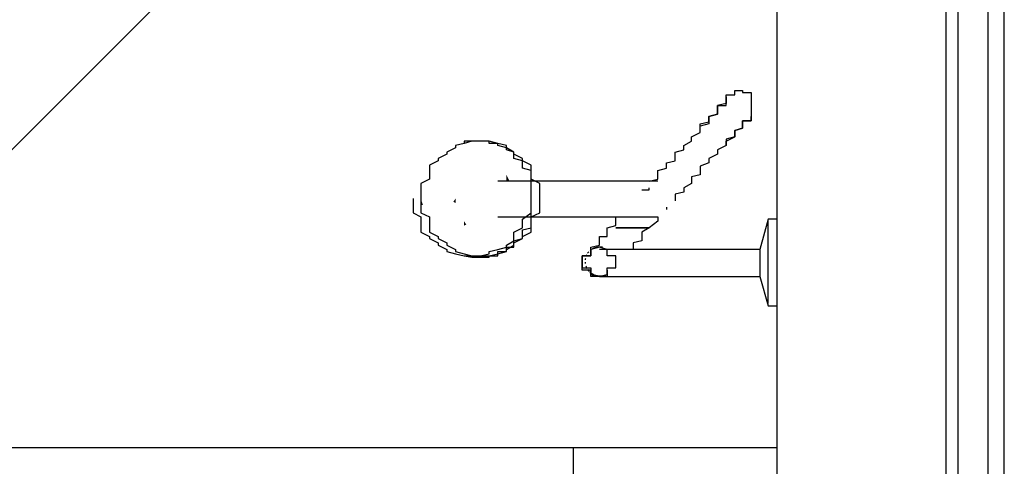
# Model space of a CAD drawing. Header units: millimetres. Extents: x 335 to 739279, y -1 to 84.
# Tile 99 of 244: x 388.505 to 389.415, y 19.703 to 20.115. Entities that reach past the tile are written whole.
import ezdxf

# ---------------------------------------------------------------- set-up
doc = ezdxf.new("R2010")
doc.units = ezdxf.units.MM
doc.header["$MEASUREMENT"] = 0
doc.layers.add('TQ-Seção tubo', color=1, linetype='Continuous', lineweight=30)

msp = doc.modelspace()

# ---------------------------------------------------------------- hatches: boundary and pattern name
at = {"linetype": 'Continuous'}
for points in [[(388.95782, 19.96591), (388.95482, 19.97191), (388.95482, 19.96991), (388.95482, 19.96591), (388.95482, 19.96591), (388.95482, 19.96591)], [(388.87782, 19.94391), (388.87582, 19.94991), (388.87582, 19.94591), (388.87582, 19.94391), (388.87582, 19.94391)], [(388.90582, 19.94691), (388.90782, 19.94991), (388.90782, 19.94991), (388.90782, 19.94591), (388.90782, 19.94591)], [(388.91782, 19.92591), (388.91582, 19.92891), (388.91582, 19.92891), (388.91582, 19.92491), (388.91582, 19.92491), (388.91582, 19.92491)]]:
    msp.add_hatch(color=256, dxfattribs=at).paths.add_polyline_path(points)

# ---------------------------------------------------------------- linework, layer by layer
at = {"color": 7}
for p, q in [((389.20482, 21.33291), (389.20482, 15.87791)), ((389.39982, 15.87791), (389.39982, 21.33291)), ((389.41482, 15.87691), (389.41482, 21.33191)), ((389.36082, 21.27191), (389.36082, 15.93691)), ((389.37182, 21.27391), (389.37182, 15.93691)), ((389.07982, 19.96591), (388.94682, 19.96591)), ((389.07982, 19.95791), (389.08682, 19.95791)), ((389.08682, 19.95791), (389.08682, 19.95991)), ((388.94682, 19.93291), (389.07982, 19.93291)), ((389.19682, 19.93091), (389.18882, 19.90291)), ((389.20482, 19.93091), (389.19682, 19.93091)), ((389.19682, 19.89191), (389.19682, 19.92891)), ((389.09482, 19.90291), (389.05582, 19.90291)), ((389.18882, 19.90291), (389.14182, 19.90291)), ((389.18882, 19.90291), (389.18882, 19.89191)), ((389.18882, 19.89191), (389.18882, 19.87791)), ((389.19682, 19.85291), (389.19682, 19.89191)), ((389.05582, 19.87791), (389.10282, 19.87791)), ((389.14182, 19.87791), (389.18882, 19.87791)), ((389.18882, 19.87791), (389.19682, 19.85091)), ((389.19682, 19.85091), (389.20482, 19.85091)), ((387.49382, 19.71991), (389.20482, 19.71991)), ((389.01682, 19.69191), (389.01682, 19.71991))]:
    msp.add_line(p, q, dxfattribs=at)
for points in [[(389.15782, 20.04391), (389.15782, 20.04591), (389.16582, 20.04591), (389.16582, 20.04591), (389.16582, 20.04591), (389.16582, 20.04591), (389.16582, 20.04591), (389.16582, 20.04791), (389.16582, 20.04791), (389.16582, 20.04791), (389.16582, 20.04791), (389.16582, 20.04791), (389.16582, 20.04791), (389.16582, 20.04791), (389.16582, 20.04791), (389.16582, 20.04791), (389.16582, 20.04791), (389.16582, 20.04791), (389.16582, 20.04991), (389.17282, 20.04991), (389.17282, 20.04991), (389.17282, 20.04991), (389.17282, 20.04991), (389.17282, 20.04991), (389.17282, 20.04991), (389.17282, 20.04791), (389.17282, 20.04791), (389.17282, 20.04791), (389.17282, 20.04791), (389.17282, 20.04791), (389.17282, 20.04791), (389.17282, 20.04791), (389.17282, 20.04791), (389.17282, 20.04791), (389.18082, 20.04791), (389.18082, 20.04791), (389.18082, 20.04591), (389.18082, 20.04591), (389.18082, 20.04591), (389.18082, 20.04591), (389.18082, 20.04591), (389.18082, 20.04391), (389.18082, 20.04391), (389.18082, 20.04391), (389.18082, 20.04391), (389.18082, 20.04391), (389.18082, 20.04191), (389.18082, 20.04191), (389.18082, 20.04191), (389.18082, 20.04191), (389.18082, 20.03991), (389.18082, 20.03991), (389.18082, 20.03991), (389.18082, 20.03991), (389.18082, 20.03791), (389.18082, 20.03791), (389.18082, 20.03791), (389.18082, 20.03791), (389.18082, 20.03591), (389.18082, 20.03591), (389.18082, 20.03591), (389.18082, 20.03591), (389.18082, 20.03391), (389.18082, 20.03391), (389.18082, 20.03391), (389.18082, 20.03191), (389.18082, 20.03191), (389.18082, 20.03191), (389.18082, 20.03191), (389.18082, 20.02991), (389.18082, 20.02991), (389.18082, 20.02991), (389.18082, 20.02991), (389.18082, 20.02791), (389.18082, 20.02791), (389.18082, 20.02791), (389.18082, 20.02791), (389.18082, 20.02791), (389.18082, 20.02591), (389.18082, 20.02591)], [(389.13382, 20.01691), (389.13382, 20.01891), (389.14182, 20.02091), (389.14182, 20.02391), (389.14182, 20.02591), (389.14982, 20.02791), (389.14982, 20.02991), (389.14982, 20.03191), (389.14982, 20.03391), (389.14982, 20.03591), (389.15782, 20.03591), (389.15782, 20.03791), (389.15782, 20.03991), (389.15782, 20.03991), (389.15782, 20.04191), (389.15782, 20.04191), (389.15782, 20.04391), (389.15782, 20.04391), (389.15782, 20.04391), (389.15782, 20.04391), (389.15782, 20.04391), (389.15782, 20.04391)], [(389.15782, 20.04391), (389.15782, 20.04391), (389.15782, 20.04391), (389.15782, 20.04391), (389.15782, 20.04391), (389.15782, 20.04191), (389.15782, 20.04191), (389.15782, 20.03991), (389.15782, 20.03991), (389.15782, 20.03791), (389.15782, 20.03791), (389.14982, 20.03591), (389.14982, 20.03391), (389.14982, 20.03191), (389.14982, 20.02991), (389.14982, 20.02791), (389.14182, 20.02591), (389.14182, 20.02391), (389.14182, 20.02191), (389.14182, 20.01891), (389.13382, 20.01691), (389.13382, 20.01691)], [(389.15782, 19.99891), (389.15782, 20.00091), (389.15782, 20.00291), (389.16582, 20.00691), (389.16582, 20.00891), (389.16582, 20.01091), (389.16582, 20.01291), (389.17282, 20.01491), (389.17282, 20.01691), (389.17282, 20.01891), (389.17282, 20.01891), (389.17282, 20.02091), (389.17282, 20.02191), (389.18082, 20.02191), (389.18082, 20.02391), (389.18082, 20.02391), (389.18082, 20.02591), (389.18082, 20.02591), (389.18082, 20.02591), (389.18082, 20.02591), (389.18082, 20.02591), (389.18082, 20.02591)], [(389.18082, 20.02591), (389.18082, 20.02591), (389.18082, 20.02591), (389.18082, 20.02591), (389.18082, 20.02591), (389.18082, 20.02391), (389.18082, 20.02391), (389.18082, 20.02191), (389.17282, 20.02191), (389.17282, 20.02091), (389.17282, 20.02091), (389.17282, 20.01891), (389.17282, 20.01691), (389.17282, 20.01491), (389.16582, 20.01291), (389.16582, 20.01091), (389.16582, 20.00891), (389.16582, 20.00691), (389.15782, 20.00491), (389.15782, 20.00091), (389.15782, 19.99891)], [(389.08682, 19.96591), (389.09482, 19.96791), (389.09482, 19.96991), (389.09482, 19.97191), (389.09482, 19.97591), (389.10282, 19.97791), (389.10282, 19.97991), (389.10282, 19.98291), (389.11082, 19.98491), (389.11082, 19.98891), (389.11082, 19.99291), (389.11882, 19.99491), (389.11882, 19.99891), (389.12582, 20.00291), (389.12582, 20.00691), (389.13382, 20.01091), (389.13382, 20.01491), (389.13382, 20.01691)], [(388.93082, 20.00291), (388.92282, 20.00291), (388.92282, 20.00291), (388.91582, 20.00091), (388.91582, 20.00091), (388.90782, 19.99891), (388.90782, 19.99691), (388.89982, 19.99291), (388.89982, 19.99091), (388.89182, 19.98691), (388.89182, 19.98491), (388.88382, 19.98091), (388.88382, 19.97791), (388.88382, 19.97391), (388.88382, 19.96791), (388.87582, 19.96391), (388.87582, 19.95991), (388.87582, 19.95391), (388.87582, 19.94991), (388.87582, 19.94591), (388.87582, 19.93991), (388.87582, 19.93691), (388.88382, 19.93291), (388.88382, 19.92691), (388.88382, 19.92291), (388.88382, 19.91891), (388.89182, 19.91491), (388.89182, 19.91291), (388.89982, 19.90891), (388.89982, 19.90691), (388.90782, 19.90291), (388.90782, 19.90091), (388.91582, 19.89891), (388.91582, 19.89891), (388.92282, 19.89691), (388.92282, 19.89691), (388.93082, 19.89691), (388.93882, 19.89691), (388.93882, 19.89691), (388.94682, 19.89891), (388.94682, 19.89891), (388.95482, 19.90091), (388.95482, 19.90291), (388.96182, 19.90691), (388.96182, 19.90891), (388.96982, 19.91291), (388.96982, 19.91491), (388.97782, 19.91891), (388.97782, 19.92291), (388.97782, 19.92691), (388.97782, 19.93291), (388.98582, 19.93691), (388.98582, 19.93991), (388.98582, 19.94591), (388.98582, 19.94991), (388.98582, 19.95391), (388.98582, 19.95991), (388.98582, 19.96391), (388.97782, 19.96791), (388.97782, 19.97391), (388.97782, 19.97791), (388.97782, 19.98091), (388.96982, 19.98491), (388.96982, 19.98691), (388.96182, 19.99091), (388.96182, 19.99291), (388.95482, 19.99691), (388.95482, 19.99891), (388.94682, 20.00091), (388.94682, 20.00091), (388.93882, 20.00291), (388.93882, 20.00291), (388.93082, 20.00291)], [(388.93082, 20.00291), (388.92282, 20.00291), (388.92282, 20.00291), (388.91582, 20.00091), (388.91582, 20.00091), (388.90782, 19.99891), (388.90782, 19.99691), (388.89982, 19.99291), (388.89982, 19.99091), (388.89182, 19.98691), (388.89182, 19.98491), (388.88382, 19.98091), (388.88382, 19.97791), (388.88382, 19.97391), (388.88382, 19.96791), (388.87582, 19.96391), (388.87582, 19.95991), (388.87582, 19.95391), (388.87582, 19.94991), (388.87582, 19.94591), (388.87582, 19.93991), (388.87582, 19.93691), (388.88382, 19.93291), (388.88382, 19.92691), (388.88382, 19.92291), (388.88382, 19.91891), (388.89182, 19.91491), (388.89182, 19.91291), (388.89982, 19.90891), (388.89982, 19.90691), (388.90782, 19.90291), (388.90782, 19.90091), (388.91582, 19.89891), (388.91582, 19.89891), (388.92282, 19.89691), (388.92282, 19.89691), (388.93082, 19.89691), (388.93882, 19.89691), (388.93882, 19.89691), (388.94682, 19.89891), (388.94682, 19.89891), (388.95482, 19.90091), (388.95482, 19.90291), (388.96182, 19.90691), (388.96182, 19.90891), (388.96982, 19.91291), (388.96982, 19.91491), (388.97782, 19.91891), (388.97782, 19.92291), (388.97782, 19.92691), (388.97782, 19.93291), (388.98582, 19.93691), (388.98582, 19.93991), (388.98582, 19.94591), (388.98582, 19.94991), (388.98582, 19.95391), (388.98582, 19.95991), (388.98582, 19.96391), (388.97782, 19.96791), (388.97782, 19.97391), (388.97782, 19.97791), (388.97782, 19.98091), (388.96982, 19.98491), (388.96982, 19.98691), (388.96182, 19.99091), (388.96182, 19.99291), (388.95482, 19.99691), (388.95482, 19.99891), (388.94682, 20.00091), (388.94682, 20.00091), (388.93882, 20.00291), (388.93882, 20.00291), (388.93082, 20.00291)], [(388.93082, 20.00291), (388.92282, 20.00291), (388.92282, 20.00291), (388.91582, 20.00091), (388.91582, 20.00091), (388.90782, 19.99891), (388.90782, 19.99691), (388.89982, 19.99291), (388.89982, 19.99091), (388.89182, 19.98691), (388.89182, 19.98491), (388.88382, 19.98091), (388.88382, 19.97791), (388.88382, 19.97391), (388.88382, 19.96791), (388.87582, 19.96391), (388.87582, 19.95991), (388.87582, 19.95391), (388.87582, 19.94991), (388.87582, 19.94591), (388.87582, 19.93991), (388.87582, 19.93691), (388.88382, 19.93291), (388.88382, 19.92691), (388.88382, 19.92291), (388.88382, 19.91891), (388.89182, 19.91491), (388.89182, 19.91291), (388.89982, 19.90891), (388.89982, 19.90691), (388.90782, 19.90291), (388.90782, 19.90091), (388.91582, 19.89891), (388.91582, 19.89891), (388.92282, 19.89691), (388.92282, 19.89691), (388.93082, 19.89691), (388.93882, 19.89691), (388.93882, 19.89691), (388.94682, 19.89891), (388.94682, 19.89891), (388.95482, 19.90091), (388.95482, 19.90291), (388.96182, 19.90691), (388.96182, 19.90891), (388.96982, 19.91291), (388.96982, 19.91491), (388.97782, 19.91891), (388.97782, 19.92291), (388.97782, 19.92691), (388.97782, 19.93291), (388.98582, 19.93691), (388.98582, 19.93991), (388.98582, 19.94591), (388.98582, 19.94991), (388.98582, 19.95391), (388.98582, 19.95991), (388.98582, 19.96391), (388.97782, 19.96791), (388.97782, 19.97391), (388.97782, 19.97791), (388.97782, 19.98091), (388.96982, 19.98491), (388.96982, 19.98691), (388.96182, 19.99091), (388.96182, 19.99291), (388.95482, 19.99691), (388.95482, 19.99891), (388.94682, 20.00091), (388.94682, 20.00091), (388.93882, 20.00291), (388.93882, 20.00291), (388.93082, 20.00291)], [(388.93082, 20.00291), (388.92282, 20.00291), (388.92282, 20.00291), (388.91582, 20.00091), (388.91582, 20.00091), (388.90782, 19.99891), (388.90782, 19.99691), (388.89982, 19.99291), (388.89982, 19.99091), (388.89182, 19.98691), (388.89182, 19.98491), (388.88382, 19.98091), (388.88382, 19.97791), (388.88382, 19.97391), (388.88382, 19.96791), (388.87582, 19.96391), (388.87582, 19.95991), (388.87582, 19.95391), (388.87582, 19.94991), (388.87582, 19.94591), (388.87582, 19.93991), (388.87582, 19.93691), (388.88382, 19.93291), (388.88382, 19.92691), (388.88382, 19.92291), (388.88382, 19.91891), (388.89182, 19.91491), (388.89182, 19.91291), (388.89982, 19.90891), (388.89982, 19.90691), (388.90782, 19.90291), (388.90782, 19.90091), (388.91582, 19.89891), (388.91582, 19.89891), (388.92282, 19.89691), (388.92282, 19.89691), (388.93082, 19.89691), (388.93882, 19.89691), (388.93882, 19.89691), (388.94682, 19.89891), (388.94682, 19.89891), (388.95482, 19.90091), (388.95482, 19.90291), (388.96182, 19.90691), (388.96182, 19.90891), (388.96982, 19.91291), (388.96982, 19.91491), (388.97782, 19.91891), (388.97782, 19.92291), (388.97782, 19.92691), (388.97782, 19.93291), (388.98582, 19.93691), (388.98582, 19.93991), (388.98582, 19.94591), (388.98582, 19.94991), (388.98582, 19.95391), (388.98582, 19.95991), (388.98582, 19.96391), (388.97782, 19.96791), (388.97782, 19.97391), (388.97782, 19.97791), (388.97782, 19.98091), (388.96982, 19.98491), (388.96982, 19.98691), (388.96182, 19.99091), (388.96182, 19.99291), (388.95482, 19.99691), (388.95482, 19.99891), (388.94682, 20.00091), (388.94682, 20.00091), (388.93882, 20.00291), (388.93882, 20.00291), (388.93082, 20.00291)], [(388.93082, 20.00291), (388.92282, 20.00291), (388.92282, 20.00291), (388.91582, 20.00091), (388.91582, 20.00091), (388.90782, 19.99891), (388.90782, 19.99691), (388.89982, 19.99291), (388.89982, 19.99091), (388.89182, 19.98691), (388.89182, 19.98491), (388.88382, 19.98091), (388.88382, 19.97791), (388.88382, 19.97391), (388.88382, 19.96791), (388.87582, 19.96391), (388.87582, 19.95991), (388.87582, 19.95391), (388.87582, 19.94991), (388.87582, 19.94591), (388.87582, 19.93991), (388.87582, 19.93691), (388.88382, 19.93291), (388.88382, 19.92691), (388.88382, 19.92291), (388.88382, 19.91891), (388.89182, 19.91491), (388.89182, 19.91291), (388.89982, 19.90891), (388.89982, 19.90691), (388.90782, 19.90291), (388.90782, 19.90091), (388.91582, 19.89891), (388.91582, 19.89891), (388.92282, 19.89691), (388.92282, 19.89691), (388.93082, 19.89691), (388.93882, 19.89691), (388.93882, 19.89691), (388.94682, 19.89891), (388.94682, 19.89891), (388.95482, 19.90091), (388.95482, 19.90291), (388.96182, 19.90691), (388.96182, 19.90891), (388.96982, 19.91291), (388.96982, 19.91491), (388.97782, 19.91891), (388.97782, 19.92291), (388.97782, 19.92691), (388.97782, 19.93291), (388.98582, 19.93691), (388.98582, 19.93991), (388.98582, 19.94591), (388.98582, 19.94991), (388.98582, 19.95391), (388.98582, 19.95991), (388.98582, 19.96391), (388.97782, 19.96791), (388.97782, 19.97391), (388.97782, 19.97791), (388.97782, 19.98091), (388.96982, 19.98491), (388.96982, 19.98691), (388.96182, 19.99091), (388.96182, 19.99291), (388.95482, 19.99691), (388.95482, 19.99891), (388.94682, 20.00091), (388.94682, 20.00091), (388.93882, 20.00291), (388.93882, 20.00291), (388.93082, 20.00291)], [(388.97782, 19.94991), (388.97782, 19.95191), (388.97782, 19.95391), (388.97782, 19.95591), (388.97782, 19.95791), (388.97782, 19.95991), (388.97782, 19.96191), (388.97782, 19.96391), (388.97782, 19.96591), (388.97782, 19.96791), (388.97782, 19.96991), (388.97782, 19.97191), (388.97782, 19.97391), (388.97782, 19.97591), (388.96982, 19.97791), (388.96982, 19.97991), (388.96982, 19.98091), (388.96982, 19.98291), (388.96982, 19.98491), (388.96982, 19.98491), (388.96182, 19.98691), (388.96182, 19.98891), (388.96182, 19.99091), (388.96182, 19.99091), (388.96182, 19.99291), (388.95482, 19.99491), (388.95482, 19.99491), (388.95482, 19.99691), (388.95482, 19.99691), (388.94682, 19.99891), (388.94682, 19.99891), (388.94682, 20.00091), (388.94682, 20.00091), (388.93882, 20.00091), (388.93882, 20.00091), (388.93882, 20.00291), (388.93882, 20.00291), (388.93082, 20.00291), (388.93082, 20.00291), (388.93082, 20.00291), (388.93082, 20.00291), (388.92282, 20.00291), (388.92282, 20.00291), (388.92282, 20.00291), (388.91582, 20.00291), (388.91582, 20.00091), (388.91582, 20.00091), (388.91582, 20.00091), (388.90782, 19.99891)], [(388.95482, 19.99691), (388.95482, 19.99891), (388.94682, 20.00091), (388.93882, 20.00291), (388.93882, 20.00291), (388.93082, 20.00291)], [(389.15782, 19.99891), (389.14982, 19.99491), (389.14982, 19.99091), (389.14182, 19.98691), (389.14182, 19.98291), (389.13382, 19.97991), (389.13382, 19.97591), (389.13382, 19.97191), (389.12582, 19.96991), (389.12582, 19.96591), (389.12582, 19.96391), (389.11882, 19.95991), (389.11882, 19.95791), (389.11882, 19.95591), (389.11082, 19.95391), (389.11082, 19.95191), (389.11082, 19.94991), (389.11082, 19.94791)], [(389.09482, 19.96591), (389.09482, 19.96591), (389.09482, 19.96591), (389.09482, 19.96591), (389.09482, 19.96591), (389.09482, 19.96591), (389.08682, 19.96591), (389.08682, 19.96591), (389.08682, 19.96591), (389.08682, 19.96591), (389.08682, 19.96591), (389.08682, 19.96591), (389.08682, 19.96591), (389.08682, 19.96591), (389.08682, 19.96591), (389.07982, 19.96591), (389.07982, 19.96591), (389.07982, 19.96591)], [(388.86882, 19.94991), (388.86882, 19.94591), (388.86882, 19.93991), (388.86882, 19.93691), (388.87582, 19.93291), (388.87582, 19.92691), (388.87582, 19.92291), (388.87582, 19.91891), (388.88382, 19.91491), (388.88382, 19.91291), (388.89182, 19.90891), (388.89182, 19.90691), (388.89982, 19.90291), (388.89982, 19.90091), (388.90782, 19.89891), (388.90782, 19.89891), (388.91582, 19.89691), (388.91582, 19.89691), (388.92282, 19.89691)], [(388.90782, 19.89891), (388.91582, 19.89691), (388.91582, 19.89691), (388.91582, 19.89691), (388.91582, 19.89691), (388.92282, 19.89591), (388.92282, 19.89591), (388.92282, 19.89591), (388.93082, 19.89591), (388.93082, 19.89591), (388.93082, 19.89591), (388.93082, 19.89591), (388.93882, 19.89591), (388.93882, 19.89691), (388.93882, 19.89691), (388.93882, 19.89691), (388.94682, 19.89691), (388.94682, 19.89891), (388.94682, 19.89891), (388.94682, 19.90091), (388.95482, 19.90091), (388.95482, 19.90091), (388.95482, 19.90291), (388.95482, 19.90491), (388.96182, 19.90491), (388.96182, 19.90691), (388.96182, 19.90891), (388.96182, 19.90891), (388.96182, 19.91091), (388.96982, 19.91291), (388.96982, 19.91491), (388.96982, 19.91491), (388.96982, 19.91691), (388.96982, 19.91891), (388.96982, 19.92091), (388.97782, 19.92291), (388.97782, 19.92491), (388.97782, 19.92691), (388.97782, 19.92891), (388.97782, 19.93091), (388.97782, 19.93291), (388.97782, 19.93491), (388.97782, 19.93691), (388.97782, 19.93891), (388.97782, 19.93991), (388.97782, 19.94191), (388.97782, 19.94591), (388.97782, 19.94791), (388.97782, 19.94991)], [(388.92282, 19.89691), (388.93082, 19.89691), (388.93082, 19.89691), (388.93882, 19.89891), (388.93882, 19.90091), (388.94682, 19.90291), (388.95482, 19.90491), (388.95482, 19.90691), (388.96182, 19.91091), (388.96182, 19.91491), (388.96182, 19.91891), (388.96982, 19.92291), (388.96982, 19.92691), (388.96982, 19.93091), (388.97782, 19.93691), (388.97782, 19.93991), (388.97782, 19.94391), (388.97782, 19.94991)], [(389.10282, 19.94191), (389.10282, 19.93991), (389.10282, 19.93991), (389.10282, 19.93991)], [(389.03282, 19.89891), (389.03282, 19.89891), (389.03282, 19.89891), (389.03282, 19.89891), (389.03282, 19.89891), (389.03282, 19.89891), (389.03282, 19.90091), (389.03282, 19.90091), (389.03282, 19.90091), (389.03282, 19.90091), (389.03282, 19.90291), (389.03282, 19.90291), (389.03282, 19.90291), (389.03282, 19.90291), (389.03282, 19.90491), (389.03282, 19.90491), (389.04082, 19.90691), (389.04082, 19.90691), (389.04082, 19.90691), (389.04082, 19.90891), (389.04082, 19.90891), (389.04082, 19.91091), (389.04082, 19.91091), (389.04082, 19.91291), (389.04082, 19.91491), (389.04782, 19.91491), (389.04782, 19.91691), (389.04782, 19.91691), (389.04782, 19.91891), (389.04782, 19.92091), (389.04782, 19.92091), (389.04782, 19.92291), (389.05582, 19.92491), (389.05582, 19.92491), (389.05582, 19.92691), (389.05582, 19.92891), (389.05582, 19.92891), (389.05582, 19.93091), (389.05582, 19.93291), (389.05582, 19.93291)], [(389.09482, 19.93291), (389.09482, 19.92891), (389.08682, 19.92291), (389.07982, 19.91891), (389.07982, 19.91491)], [(389.07982, 19.93291), (389.07982, 19.93291), (389.07982, 19.93291), (389.08682, 19.93291), (389.08682, 19.93291), (389.08682, 19.93291), (389.08682, 19.93291), (389.08682, 19.93291), (389.08682, 19.93291), (389.08682, 19.93291), (389.08682, 19.93291), (389.09482, 19.93291), (389.09482, 19.93291), (389.09482, 19.93291), (389.09482, 19.93291), (389.09482, 19.93291), (389.09482, 19.93291), (389.09482, 19.93291)], [(389.08682, 19.92291), (389.07982, 19.92291), (389.07182, 19.92291), (389.07182, 19.92291), (389.07182, 19.92291), (389.07182, 19.92291), (389.07182, 19.92291), (389.07182, 19.92291), (389.07182, 19.92291), (389.07182, 19.92291), (389.07182, 19.92291), (389.07182, 19.92291), (389.07182, 19.92291), (389.07182, 19.92291), (389.07182, 19.92291), (389.07182, 19.92291), (389.07182, 19.92291), (389.07182, 19.92291), (389.07182, 19.92291), (389.07182, 19.92291), (389.07182, 19.92291), (389.07182, 19.92291), (389.07182, 19.92291), (389.07182, 19.92291), (389.07182, 19.92291), (389.07182, 19.92291), (389.07182, 19.92291), (389.07182, 19.92291), (389.07182, 19.92291), (389.07182, 19.92291), (389.07182, 19.92291), (389.07182, 19.92291), (389.07182, 19.92291), (389.07182, 19.92291), (389.07182, 19.92291), (389.06382, 19.92291), (389.05582, 19.92291), (389.06382, 19.92291), (389.07182, 19.92291), (389.07182, 19.92291), (389.07182, 19.92291), (389.07182, 19.92291), (389.07182, 19.92291), (389.07182, 19.92291), (389.07182, 19.92291), (389.07182, 19.92291), (389.07182, 19.92291), (389.07182, 19.92291), (389.07182, 19.92291), (389.07182, 19.92291), (389.07182, 19.92291), (389.07182, 19.92291), (389.07182, 19.92291), (389.07182, 19.92291), (389.07182, 19.92291), (389.07182, 19.92291), (389.07182, 19.92291), (389.07182, 19.92291), (389.07182, 19.92291), (389.07182, 19.92291), (389.07182, 19.92291), (389.07182, 19.92291), (389.07182, 19.92291), (389.07182, 19.92291), (389.07182, 19.92291), (389.07182, 19.92291), (389.07182, 19.92291), (389.07182, 19.92291), (389.07182, 19.92291), (389.07182, 19.92291), (389.07182, 19.92291), (389.07982, 19.92291), (389.08682, 19.92291)], [(389.08682, 19.92291), (389.07982, 19.92291), (389.07182, 19.92291), (389.07182, 19.92291), (389.07182, 19.92291), (389.07182, 19.92291), (389.07182, 19.92291), (389.07182, 19.92291), (389.07182, 19.92291), (389.07182, 19.92291), (389.07182, 19.92291), (389.07182, 19.92291), (389.07182, 19.92291), (389.07182, 19.92291), (389.07182, 19.92291), (389.07182, 19.92291), (389.07182, 19.92291), (389.07182, 19.92291), (389.07182, 19.92291), (389.07182, 19.92291), (389.07182, 19.92291), (389.07182, 19.92291), (389.07182, 19.92291), (389.07182, 19.92291), (389.07182, 19.92291), (389.07182, 19.92291), (389.07182, 19.92291), (389.07182, 19.92291), (389.07182, 19.92291), (389.07182, 19.92291), (389.07182, 19.92291), (389.07182, 19.92291), (389.07182, 19.92291), (389.07182, 19.92291), (389.07182, 19.92291), (389.06382, 19.92291), (389.05582, 19.92291), (389.06382, 19.92291), (389.07182, 19.92291), (389.07182, 19.92291), (389.07182, 19.92291), (389.07182, 19.92291), (389.07182, 19.92291), (389.07182, 19.92291), (389.07182, 19.92291), (389.07182, 19.92291), (389.07182, 19.92291), (389.07182, 19.92291), (389.07182, 19.92291), (389.07182, 19.92291), (389.07182, 19.92291), (389.07182, 19.92291), (389.07182, 19.92291), (389.07182, 19.92291), (389.07182, 19.92291), (389.07182, 19.92291), (389.07182, 19.92291), (389.07182, 19.92291), (389.07182, 19.92291), (389.07182, 19.92291), (389.07182, 19.92291), (389.07182, 19.92291), (389.07182, 19.92291), (389.07182, 19.92291), (389.07182, 19.92291), (389.07182, 19.92291), (389.07182, 19.92291), (389.07182, 19.92291), (389.07182, 19.92291), (389.07182, 19.92291), (389.07182, 19.92291), (389.07982, 19.92291), (389.08682, 19.92291)], [(389.08682, 19.92291), (389.07982, 19.92291), (389.07182, 19.92291), (389.07182, 19.92291), (389.07182, 19.92291), (389.07182, 19.92291), (389.07182, 19.92291), (389.07182, 19.92291), (389.07182, 19.92291), (389.07182, 19.92291), (389.07182, 19.92291), (389.07182, 19.92291), (389.07182, 19.92291), (389.07182, 19.92291), (389.07182, 19.92291), (389.07182, 19.92291), (389.07182, 19.92291), (389.07182, 19.92291), (389.07182, 19.92291), (389.07182, 19.92291), (389.07182, 19.92291), (389.07182, 19.92291), (389.07182, 19.92291), (389.07182, 19.92291), (389.07182, 19.92291), (389.07182, 19.92291), (389.07182, 19.92291), (389.07182, 19.92291), (389.07182, 19.92291), (389.07182, 19.92291), (389.07182, 19.92291), (389.07182, 19.92291), (389.07182, 19.92291), (389.07182, 19.92291), (389.07182, 19.92291), (389.06382, 19.92291), (389.05582, 19.92291), (389.06382, 19.92291), (389.07182, 19.92291), (389.07182, 19.92291), (389.07182, 19.92291), (389.07182, 19.92291), (389.07182, 19.92291), (389.07182, 19.92291), (389.07182, 19.92291), (389.07182, 19.92291), (389.07182, 19.92291), (389.07182, 19.92291), (389.07182, 19.92291), (389.07182, 19.92291), (389.07182, 19.92291), (389.07182, 19.92291), (389.07182, 19.92291), (389.07182, 19.92291), (389.07182, 19.92291), (389.07182, 19.92291), (389.07182, 19.92291), (389.07182, 19.92291), (389.07182, 19.92291), (389.07182, 19.92291), (389.07182, 19.92291), (389.07182, 19.92291), (389.07182, 19.92291), (389.07182, 19.92291), (389.07182, 19.92291), (389.07182, 19.92291), (389.07182, 19.92291), (389.07182, 19.92291), (389.07182, 19.92291), (389.07182, 19.92291), (389.07182, 19.92291), (389.07982, 19.92291), (389.08682, 19.92291)], [(389.08682, 19.92291), (389.07982, 19.92291), (389.07182, 19.92291), (389.07182, 19.92291), (389.07182, 19.92291), (389.07182, 19.92291), (389.07182, 19.92291), (389.07182, 19.92291), (389.07182, 19.92291), (389.07182, 19.92291), (389.07182, 19.92291), (389.07182, 19.92291), (389.07182, 19.92291), (389.07182, 19.92291), (389.07182, 19.92291), (389.07182, 19.92291), (389.07182, 19.92291), (389.07182, 19.92291), (389.07182, 19.92291), (389.07182, 19.92291), (389.07182, 19.92291), (389.07182, 19.92291), (389.07182, 19.92291), (389.07182, 19.92291), (389.07182, 19.92291), (389.07182, 19.92291), (389.07182, 19.92291), (389.07182, 19.92291), (389.07182, 19.92291), (389.07182, 19.92291), (389.07182, 19.92291), (389.07182, 19.92291), (389.07182, 19.92291), (389.07182, 19.92291), (389.07182, 19.92291), (389.06382, 19.92291), (389.05582, 19.92291), (389.06382, 19.92291), (389.07182, 19.92291), (389.07182, 19.92291), (389.07182, 19.92291), (389.07182, 19.92291), (389.07182, 19.92291), (389.07182, 19.92291), (389.07182, 19.92291), (389.07182, 19.92291), (389.07182, 19.92291), (389.07182, 19.92291), (389.07182, 19.92291), (389.07182, 19.92291), (389.07182, 19.92291), (389.07182, 19.92291), (389.07182, 19.92291), (389.07182, 19.92291), (389.07182, 19.92291), (389.07182, 19.92291), (389.07182, 19.92291), (389.07182, 19.92291), (389.07182, 19.92291), (389.07182, 19.92291), (389.07182, 19.92291), (389.07182, 19.92291), (389.07182, 19.92291), (389.07182, 19.92291), (389.07182, 19.92291), (389.07182, 19.92291), (389.07182, 19.92291), (389.07182, 19.92291), (389.07182, 19.92291), (389.07182, 19.92291), (389.07182, 19.92291), (389.07982, 19.92291), (389.08682, 19.92291)], [(389.08682, 19.92291), (389.07982, 19.92291), (389.07182, 19.92291), (389.07182, 19.92291), (389.07182, 19.92291), (389.07182, 19.92291), (389.07182, 19.92291), (389.07182, 19.92291), (389.07182, 19.92291), (389.07182, 19.92291), (389.07182, 19.92291), (389.07182, 19.92291), (389.07182, 19.92291), (389.07182, 19.92291), (389.07182, 19.92291), (389.07182, 19.92291), (389.07182, 19.92291), (389.07182, 19.92291), (389.07182, 19.92291), (389.07182, 19.92291), (389.07182, 19.92291), (389.07182, 19.92291), (389.07182, 19.92291), (389.07182, 19.92291), (389.07182, 19.92291), (389.07182, 19.92291), (389.07182, 19.92291), (389.07182, 19.92291), (389.07182, 19.92291), (389.07182, 19.92291), (389.07182, 19.92291), (389.07182, 19.92291), (389.07182, 19.92291), (389.07182, 19.92291), (389.07182, 19.92291), (389.06382, 19.92291), (389.05582, 19.92291), (389.06382, 19.92291), (389.07182, 19.92291), (389.07182, 19.92291), (389.07182, 19.92291), (389.07182, 19.92291), (389.07182, 19.92291), (389.07182, 19.92291), (389.07182, 19.92291), (389.07182, 19.92291), (389.07182, 19.92291), (389.07182, 19.92291), (389.07182, 19.92291), (389.07182, 19.92291), (389.07182, 19.92291), (389.07182, 19.92291), (389.07182, 19.92291), (389.07182, 19.92291), (389.07182, 19.92291), (389.07182, 19.92291), (389.07182, 19.92291), (389.07182, 19.92291), (389.07182, 19.92291), (389.07182, 19.92291), (389.07182, 19.92291), (389.07182, 19.92291), (389.07182, 19.92291), (389.07182, 19.92291), (389.07182, 19.92291), (389.07182, 19.92291), (389.07182, 19.92291), (389.07182, 19.92291), (389.07182, 19.92291), (389.07182, 19.92291), (389.07182, 19.92291), (389.07982, 19.92291), (389.08682, 19.92291)], [(389.08682, 19.92291), (389.07982, 19.92291), (389.07182, 19.92291), (389.07182, 19.92291), (389.07182, 19.92291), (389.07182, 19.92291), (389.07182, 19.92291), (389.07182, 19.92291), (389.07182, 19.92291), (389.07182, 19.92291), (389.07182, 19.92291), (389.07182, 19.92291), (389.07182, 19.92291), (389.07182, 19.92291), (389.07182, 19.92291), (389.07182, 19.92291), (389.07182, 19.92291), (389.07182, 19.92291), (389.07182, 19.92291), (389.07182, 19.92291), (389.07182, 19.92291), (389.07182, 19.92291), (389.07182, 19.92291), (389.07182, 19.92291), (389.07182, 19.92291), (389.07182, 19.92291), (389.07182, 19.92291), (389.07182, 19.92291), (389.07182, 19.92291), (389.07182, 19.92291), (389.07182, 19.92291), (389.07182, 19.92291), (389.07182, 19.92291), (389.07182, 19.92291), (389.07182, 19.92291), (389.06382, 19.92291), (389.05582, 19.92291), (389.06382, 19.92291), (389.07182, 19.92291), (389.07182, 19.92291), (389.07182, 19.92291), (389.07182, 19.92291), (389.07182, 19.92291), (389.07182, 19.92291), (389.07182, 19.92291), (389.07182, 19.92291), (389.07182, 19.92291), (389.07182, 19.92291), (389.07182, 19.92291), (389.07182, 19.92291), (389.07182, 19.92291), (389.07182, 19.92291), (389.07182, 19.92291), (389.07182, 19.92291), (389.07182, 19.92291), (389.07182, 19.92291), (389.07182, 19.92291), (389.07182, 19.92291), (389.07182, 19.92291), (389.07182, 19.92291), (389.07182, 19.92291), (389.07182, 19.92291), (389.07182, 19.92291), (389.07182, 19.92291), (389.07182, 19.92291), (389.07182, 19.92291), (389.07182, 19.92291), (389.07182, 19.92291), (389.07182, 19.92291), (389.07182, 19.92291), (389.07182, 19.92291), (389.07982, 19.92291), (389.08682, 19.92291)], [(389.08682, 19.92291), (389.07982, 19.92291), (389.07182, 19.92291), (389.07182, 19.92291), (389.07182, 19.92291), (389.07182, 19.92291), (389.07182, 19.92291), (389.07182, 19.92291), (389.07182, 19.92291), (389.07182, 19.92291), (389.07182, 19.92291), (389.07182, 19.92291), (389.07182, 19.92291), (389.07182, 19.92291), (389.07182, 19.92291), (389.07182, 19.92291), (389.07182, 19.92291), (389.07182, 19.92291), (389.07182, 19.92291), (389.07182, 19.92291), (389.07182, 19.92291), (389.07182, 19.92291), (389.07182, 19.92291), (389.07182, 19.92291), (389.07182, 19.92291), (389.07182, 19.92291), (389.07182, 19.92291), (389.07182, 19.92291), (389.07182, 19.92291), (389.07182, 19.92291), (389.07182, 19.92291), (389.07182, 19.92291), (389.07182, 19.92291), (389.07182, 19.92291), (389.07182, 19.92291), (389.06382, 19.92291), (389.05582, 19.92291), (389.06382, 19.92291), (389.07182, 19.92291), (389.07182, 19.92291), (389.07182, 19.92291), (389.07182, 19.92291), (389.07182, 19.92291), (389.07182, 19.92291), (389.07182, 19.92291), (389.07182, 19.92291), (389.07182, 19.92291), (389.07182, 19.92291), (389.07182, 19.92291), (389.07182, 19.92291), (389.07182, 19.92291), (389.07182, 19.92291), (389.07182, 19.92291), (389.07182, 19.92291), (389.07182, 19.92291), (389.07182, 19.92291), (389.07182, 19.92291), (389.07182, 19.92291), (389.07182, 19.92291), (389.07182, 19.92291), (389.07182, 19.92291), (389.07182, 19.92291), (389.07182, 19.92291), (389.07182, 19.92291), (389.07182, 19.92291), (389.07182, 19.92291), (389.07182, 19.92291), (389.07182, 19.92291), (389.07182, 19.92291), (389.07182, 19.92291), (389.07182, 19.92291), (389.07982, 19.92291), (389.08682, 19.92291)], [(389.07982, 19.91491), (389.07982, 19.91291), (389.07982, 19.91091), (389.07982, 19.91091), (389.07182, 19.90891), (389.07182, 19.90691), (389.07182, 19.90691), (389.07182, 19.90491), (389.07182, 19.90291)], [(388.93882, 19.89691), (388.93882, 19.89691), (388.94682, 19.89891), (388.95482, 19.90091), (388.95482, 19.90291)], [(389.04082, 19.90491), (389.04082, 19.90491), (389.04082, 19.90491), (389.04082, 19.90491), (389.03282, 19.90291), (389.03282, 19.90291), (389.03282, 19.90291), (389.03282, 19.90291), (389.03282, 19.90091), (389.03282, 19.90091), (389.03282, 19.89891), (389.03282, 19.89891), (389.03282, 19.89691), (389.02482, 19.89691), (389.02482, 19.89591), (389.02482, 19.89591), (389.02482, 19.89391), (389.02482, 19.89391), (389.02482, 19.89191), (389.02482, 19.88991), (389.02482, 19.88991), (389.02482, 19.88791), (389.02482, 19.88791), (389.02482, 19.88591), (389.03282, 19.88591), (389.03282, 19.88391), (389.03282, 19.88391), (389.03282, 19.88191), (389.03282, 19.88191), (389.03282, 19.87991), (389.03282, 19.87991), (389.03282, 19.87991), (389.03282, 19.87991), (389.04082, 19.87791), (389.04082, 19.87791), (389.04082, 19.87791), (389.04082, 19.87791), (389.04082, 19.87791), (389.04082, 19.87791), (389.04082, 19.87791), (389.04782, 19.87991), (389.04782, 19.87991), (389.04782, 19.87991), (389.04782, 19.87991), (389.04782, 19.88191), (389.04782, 19.88191), (389.04782, 19.88391), (389.04782, 19.88391), (389.04782, 19.88591), (389.05582, 19.88591), (389.05582, 19.88791), (389.05582, 19.88791), (389.05582, 19.88991), (389.05582, 19.88991), (389.05582, 19.89191), (389.05582, 19.89391), (389.05582, 19.89391), (389.05582, 19.89591), (389.05582, 19.89591), (389.05582, 19.89691), (389.04782, 19.89691), (389.04782, 19.89891), (389.04782, 19.89891), (389.04782, 19.90091), (389.04782, 19.90091), (389.04782, 19.90291), (389.04782, 19.90291), (389.04782, 19.90291), (389.04782, 19.90291), (389.04082, 19.90491), (389.04082, 19.90491), (389.04082, 19.90491), (389.04082, 19.90491)], [(389.04082, 19.90491), (389.04082, 19.90491), (389.04082, 19.90491), (389.04082, 19.90491), (389.03282, 19.90291), (389.03282, 19.90291), (389.03282, 19.90291), (389.03282, 19.90291), (389.03282, 19.90091), (389.03282, 19.90091), (389.03282, 19.89891), (389.03282, 19.89891), (389.03282, 19.89691), (389.02482, 19.89691), (389.02482, 19.89591), (389.02482, 19.89591), (389.02482, 19.89391), (389.02482, 19.89391), (389.02482, 19.89191), (389.02482, 19.88991), (389.02482, 19.88991), (389.02482, 19.88791), (389.02482, 19.88791), (389.02482, 19.88591), (389.03282, 19.88591), (389.03282, 19.88391), (389.03282, 19.88391), (389.03282, 19.88191), (389.03282, 19.88191), (389.03282, 19.87991), (389.03282, 19.87991), (389.03282, 19.87991), (389.03282, 19.87991), (389.04082, 19.87791), (389.04082, 19.87791), (389.04082, 19.87791), (389.04082, 19.87791), (389.04082, 19.87791), (389.04082, 19.87791), (389.04082, 19.87791), (389.04782, 19.87991), (389.04782, 19.87991), (389.04782, 19.87991), (389.04782, 19.87991), (389.04782, 19.88191), (389.04782, 19.88191), (389.04782, 19.88391), (389.04782, 19.88391), (389.04782, 19.88591), (389.05582, 19.88591), (389.05582, 19.88791), (389.05582, 19.88791), (389.05582, 19.88991), (389.05582, 19.88991), (389.05582, 19.89191), (389.05582, 19.89391), (389.05582, 19.89391), (389.05582, 19.89591), (389.05582, 19.89591), (389.05582, 19.89691), (389.04782, 19.89691), (389.04782, 19.89891), (389.04782, 19.89891), (389.04782, 19.90091), (389.04782, 19.90091), (389.04782, 19.90291), (389.04782, 19.90291), (389.04782, 19.90291), (389.04782, 19.90291), (389.04082, 19.90491), (389.04082, 19.90491), (389.04082, 19.90491), (389.04082, 19.90491)], [(389.04082, 19.90491), (389.04082, 19.90491), (389.04082, 19.90491), (389.04082, 19.90491), (389.03282, 19.90291), (389.03282, 19.90291), (389.03282, 19.90291), (389.03282, 19.90291), (389.03282, 19.90091), (389.03282, 19.90091), (389.03282, 19.89891), (389.03282, 19.89891), (389.03282, 19.89691), (389.02482, 19.89691), (389.02482, 19.89591), (389.02482, 19.89591), (389.02482, 19.89391), (389.02482, 19.89391), (389.02482, 19.89191), (389.02482, 19.88991), (389.02482, 19.88991), (389.02482, 19.88791), (389.02482, 19.88791), (389.02482, 19.88591), (389.03282, 19.88591), (389.03282, 19.88391), (389.03282, 19.88391), (389.03282, 19.88191), (389.03282, 19.88191), (389.03282, 19.87991), (389.03282, 19.87991), (389.03282, 19.87991), (389.03282, 19.87991), (389.04082, 19.87791), (389.04082, 19.87791), (389.04082, 19.87791), (389.04082, 19.87791), (389.04082, 19.87791), (389.04082, 19.87791), (389.04082, 19.87791), (389.04782, 19.87991), (389.04782, 19.87991), (389.04782, 19.87991), (389.04782, 19.87991), (389.04782, 19.88191), (389.04782, 19.88191), (389.04782, 19.88391), (389.04782, 19.88391), (389.04782, 19.88591), (389.05582, 19.88591), (389.05582, 19.88791), (389.05582, 19.88791), (389.05582, 19.88991), (389.05582, 19.88991), (389.05582, 19.89191), (389.05582, 19.89391), (389.05582, 19.89391), (389.05582, 19.89591), (389.05582, 19.89591), (389.05582, 19.89691), (389.04782, 19.89691), (389.04782, 19.89891), (389.04782, 19.89891), (389.04782, 19.90091), (389.04782, 19.90091), (389.04782, 19.90291), (389.04782, 19.90291), (389.04782, 19.90291), (389.04782, 19.90291), (389.04082, 19.90491), (389.04082, 19.90491), (389.04082, 19.90491), (389.04082, 19.90491)], [(389.04082, 19.90491), (389.04082, 19.90491), (389.04082, 19.90491), (389.04082, 19.90491), (389.03282, 19.90291), (389.03282, 19.90291), (389.03282, 19.90291), (389.03282, 19.90291), (389.03282, 19.90091), (389.03282, 19.90091), (389.03282, 19.89891), (389.03282, 19.89891), (389.03282, 19.89691), (389.02482, 19.89691), (389.02482, 19.89591), (389.02482, 19.89591), (389.02482, 19.89391), (389.02482, 19.89391), (389.02482, 19.89191), (389.02482, 19.88991), (389.02482, 19.88991), (389.02482, 19.88791), (389.02482, 19.88791), (389.02482, 19.88591), (389.03282, 19.88591), (389.03282, 19.88391), (389.03282, 19.88391), (389.03282, 19.88191), (389.03282, 19.88191), (389.03282, 19.87991), (389.03282, 19.87991), (389.03282, 19.87991), (389.03282, 19.87991), (389.04082, 19.87791), (389.04082, 19.87791), (389.04082, 19.87791), (389.04082, 19.87791), (389.04082, 19.87791), (389.04082, 19.87791), (389.04082, 19.87791), (389.04782, 19.87991), (389.04782, 19.87991), (389.04782, 19.87991), (389.04782, 19.87991), (389.04782, 19.88191), (389.04782, 19.88191), (389.04782, 19.88391), (389.04782, 19.88391), (389.04782, 19.88591), (389.05582, 19.88591), (389.05582, 19.88791), (389.05582, 19.88791), (389.05582, 19.88991), (389.05582, 19.88991), (389.05582, 19.89191), (389.05582, 19.89391), (389.05582, 19.89391), (389.05582, 19.89591), (389.05582, 19.89591), (389.05582, 19.89691), (389.04782, 19.89691), (389.04782, 19.89891), (389.04782, 19.89891), (389.04782, 19.90091), (389.04782, 19.90091), (389.04782, 19.90291), (389.04782, 19.90291), (389.04782, 19.90291), (389.04782, 19.90291), (389.04082, 19.90491), (389.04082, 19.90491), (389.04082, 19.90491), (389.04082, 19.90491)], [(389.04082, 19.90491), (389.04082, 19.90491), (389.04082, 19.90491), (389.04082, 19.90491), (389.03282, 19.90291), (389.03282, 19.90291), (389.03282, 19.90291), (389.03282, 19.90291), (389.03282, 19.90091), (389.03282, 19.90091), (389.03282, 19.89891), (389.03282, 19.89891), (389.03282, 19.89691), (389.02482, 19.89691), (389.02482, 19.89591), (389.02482, 19.89591), (389.02482, 19.89391), (389.02482, 19.89391), (389.02482, 19.89191), (389.02482, 19.88991), (389.02482, 19.88991), (389.02482, 19.88791), (389.02482, 19.88791), (389.02482, 19.88591), (389.03282, 19.88591), (389.03282, 19.88391), (389.03282, 19.88391), (389.03282, 19.88191), (389.03282, 19.88191), (389.03282, 19.87991), (389.03282, 19.87991), (389.03282, 19.87991), (389.03282, 19.87991), (389.04082, 19.87791), (389.04082, 19.87791), (389.04082, 19.87791), (389.04082, 19.87791), (389.04082, 19.87791), (389.04082, 19.87791), (389.04082, 19.87791), (389.04782, 19.87991), (389.04782, 19.87991), (389.04782, 19.87991), (389.04782, 19.87991), (389.04782, 19.88191), (389.04782, 19.88191), (389.04782, 19.88391), (389.04782, 19.88391), (389.04782, 19.88591), (389.05582, 19.88591), (389.05582, 19.88791), (389.05582, 19.88791), (389.05582, 19.88991), (389.05582, 19.88991), (389.05582, 19.89191), (389.05582, 19.89391), (389.05582, 19.89391), (389.05582, 19.89591), (389.05582, 19.89591), (389.05582, 19.89691), (389.04782, 19.89691), (389.04782, 19.89891), (389.04782, 19.89891), (389.04782, 19.90091), (389.04782, 19.90091), (389.04782, 19.90291), (389.04782, 19.90291), (389.04782, 19.90291), (389.04782, 19.90291), (389.04082, 19.90491), (389.04082, 19.90491), (389.04082, 19.90491), (389.04082, 19.90491)], [(389.04082, 19.90491), (389.04082, 19.90491), (389.04082, 19.90491), (389.04082, 19.90491), (389.03282, 19.90291), (389.03282, 19.90291), (389.03282, 19.90291), (389.03282, 19.90291), (389.03282, 19.90091), (389.03282, 19.90091), (389.03282, 19.89891), (389.03282, 19.89891), (389.03282, 19.89691), (389.02482, 19.89691), (389.02482, 19.89591), (389.02482, 19.89591), (389.02482, 19.89391), (389.02482, 19.89391), (389.02482, 19.89191), (389.02482, 19.88991), (389.02482, 19.88991), (389.02482, 19.88791), (389.02482, 19.88791), (389.02482, 19.88591), (389.03282, 19.88591), (389.03282, 19.88391), (389.03282, 19.88391), (389.03282, 19.88191), (389.03282, 19.88191), (389.03282, 19.87991), (389.03282, 19.87991), (389.03282, 19.87991), (389.03282, 19.87991), (389.04082, 19.87791), (389.04082, 19.87791), (389.04082, 19.87791), (389.04082, 19.87791), (389.04082, 19.87791), (389.04082, 19.87791), (389.04082, 19.87791), (389.04782, 19.87991), (389.04782, 19.87991), (389.04782, 19.87991), (389.04782, 19.87991), (389.04782, 19.88191), (389.04782, 19.88191), (389.04782, 19.88391), (389.04782, 19.88391), (389.04782, 19.88591), (389.05582, 19.88591), (389.05582, 19.88791), (389.05582, 19.88791), (389.05582, 19.88991), (389.05582, 19.88991), (389.05582, 19.89191), (389.05582, 19.89391), (389.05582, 19.89391), (389.05582, 19.89591), (389.05582, 19.89591), (389.05582, 19.89691), (389.04782, 19.89691), (389.04782, 19.89891), (389.04782, 19.89891), (389.04782, 19.90091), (389.04782, 19.90091), (389.04782, 19.90291), (389.04782, 19.90291), (389.04782, 19.90291), (389.04782, 19.90291), (389.04082, 19.90491), (389.04082, 19.90491), (389.04082, 19.90491), (389.04082, 19.90491)], [(389.04082, 19.90491), (389.04082, 19.90491), (389.04082, 19.90491), (389.04082, 19.90491), (389.03282, 19.90291), (389.03282, 19.90291), (389.03282, 19.90291), (389.03282, 19.90291), (389.03282, 19.90091), (389.03282, 19.90091), (389.03282, 19.89891), (389.03282, 19.89891), (389.03282, 19.89691), (389.02482, 19.89691), (389.02482, 19.89591), (389.02482, 19.89591), (389.02482, 19.89391), (389.02482, 19.89391), (389.02482, 19.89191), (389.02482, 19.88991), (389.02482, 19.88991), (389.02482, 19.88791), (389.02482, 19.88791), (389.02482, 19.88591), (389.03282, 19.88591), (389.03282, 19.88391), (389.03282, 19.88391), (389.03282, 19.88191), (389.03282, 19.88191), (389.03282, 19.87991), (389.03282, 19.87991), (389.03282, 19.87991), (389.03282, 19.87991), (389.04082, 19.87791), (389.04082, 19.87791), (389.04082, 19.87791), (389.04082, 19.87791), (389.04082, 19.87791), (389.04082, 19.87791), (389.04082, 19.87791), (389.04782, 19.87991), (389.04782, 19.87991), (389.04782, 19.87991), (389.04782, 19.87991), (389.04782, 19.88191), (389.04782, 19.88191), (389.04782, 19.88391), (389.04782, 19.88391), (389.04782, 19.88591), (389.05582, 19.88591), (389.05582, 19.88791), (389.05582, 19.88791), (389.05582, 19.88991), (389.05582, 19.88991), (389.05582, 19.89191), (389.05582, 19.89391), (389.05582, 19.89391), (389.05582, 19.89591), (389.05582, 19.89591), (389.05582, 19.89691), (389.04782, 19.89691), (389.04782, 19.89891), (389.04782, 19.89891), (389.04782, 19.90091), (389.04782, 19.90091), (389.04782, 19.90291), (389.04782, 19.90291), (389.04782, 19.90291), (389.04782, 19.90291), (389.04082, 19.90491), (389.04082, 19.90491), (389.04082, 19.90491), (389.04082, 19.90491)], [(389.05582, 19.90291), (389.05582, 19.90291), (389.05582, 19.90291), (389.04782, 19.90291), (389.04782, 19.90291), (389.04782, 19.90291), (389.04782, 19.90291), (389.04782, 19.90291), (389.04782, 19.90291), (389.04782, 19.90291), (389.04082, 19.90291), (389.04082, 19.90291), (389.04082, 19.90291), (389.04082, 19.90291), (389.04082, 19.90291), (389.04082, 19.90291), (389.04082, 19.90291), (389.04082, 19.90291), (389.04082, 19.90291)], [(389.14182, 19.90291), (389.14182, 19.90291), (389.13382, 19.90291), (389.13382, 19.90291), (389.13382, 19.90291), (389.13382, 19.90291), (389.12582, 19.90291), (389.12582, 19.90291), (389.12582, 19.90291), (389.11882, 19.90291), (389.11882, 19.90291), (389.11882, 19.90291), (389.11882, 19.90291), (389.11082, 19.90291), (389.11082, 19.90291), (389.11082, 19.90291), (389.11082, 19.90291), (389.10282, 19.90291), (389.10282, 19.90291), (389.10282, 19.90291), (389.10282, 19.90291), (389.10282, 19.90291), (389.09482, 19.90291)], [(389.04782, 19.88191), (389.04782, 19.88191), (389.04782, 19.88191), (389.04782, 19.87991), (389.04782, 19.87991), (389.04782, 19.87991), (389.04782, 19.87991), (389.04782, 19.87991), (389.04782, 19.87991), (389.04782, 19.87991), (389.04782, 19.87791), (389.04782, 19.87791), (389.04782, 19.87791), (389.04782, 19.87791), (389.04082, 19.87791), (389.04082, 19.87791), (389.04082, 19.87791), (389.04082, 19.87791), (389.04082, 19.87791), (389.04082, 19.87791), (389.04082, 19.87791), (389.04082, 19.87791), (389.04082, 19.87791), (389.04082, 19.87791), (389.04082, 19.87791), (389.04082, 19.87791), (389.04082, 19.87791), (389.04082, 19.87791), (389.04082, 19.87791), (389.03282, 19.87791), (389.03282, 19.87791), (389.03282, 19.87791), (389.03282, 19.87791), (389.03282, 19.87991), (389.03282, 19.87991), (389.03282, 19.87991), (389.03282, 19.87991), (389.03282, 19.87991), (389.03282, 19.87991), (389.03282, 19.87991), (389.03282, 19.88191), (389.03282, 19.88191), (389.03282, 19.88191), (389.03282, 19.88191), (389.03282, 19.88191), (389.03282, 19.88391), (389.03282, 19.88391), (389.03282, 19.88391), (389.02482, 19.88391), (389.02482, 19.88591), (389.02482, 19.88591), (389.02482, 19.88591), (389.02482, 19.88591), (389.02482, 19.88791), (389.02482, 19.88791), (389.02482, 19.88791), (389.02482, 19.88791), (389.02482, 19.88991), (389.02482, 19.88991), (389.02482, 19.88991), (389.02482, 19.89191), (389.02482, 19.89191), (389.02482, 19.89191), (389.02482, 19.89191), (389.02482, 19.89391), (389.02482, 19.89391), (389.02482, 19.89391), (389.02482, 19.89391), (389.02482, 19.89591), (389.02482, 19.89591), (389.02482, 19.89591), (389.02482, 19.89591), (389.02482, 19.89691), (389.03282, 19.89691), (389.03282, 19.89691), (389.03282, 19.89691), (389.03282, 19.89891), (389.03282, 19.89891), (389.03282, 19.89891), (389.03282, 19.89891)], [(389.04782, 19.87991), (389.04782, 19.88191), (389.04782, 19.88191), (389.04782, 19.88391), (389.04782, 19.88391), (389.04782, 19.88591), (389.05582, 19.88591), (389.05582, 19.88791), (389.05582, 19.88791), (389.05582, 19.88991), (389.05582, 19.88991), (389.05582, 19.89191)], [(389.04082, 19.87791), (389.04082, 19.87791), (389.04082, 19.87791), (389.04082, 19.87791), (389.04082, 19.87791), (389.04082, 19.87791), (389.04082, 19.87791), (389.04082, 19.87791), (389.04082, 19.87791), (389.04782, 19.87791), (389.04782, 19.87791), (389.04782, 19.87791), (389.04782, 19.87791), (389.04782, 19.87791), (389.04782, 19.87791), (389.04782, 19.87791), (389.05582, 19.87791), (389.05582, 19.87791), (389.05582, 19.87791), (389.05582, 19.87791)], [(389.04782, 19.88391), (389.04782, 19.88391), (389.04782, 19.88391), (389.04782, 19.88191), (389.04782, 19.88191), (389.04782, 19.88191), (389.04782, 19.88191), (389.04782, 19.88191), (389.04782, 19.88191)], [(389.09482, 19.87791), (389.10282, 19.87791), (389.10282, 19.87791), (389.10282, 19.87791), (389.10282, 19.87791), (389.10282, 19.87791), (389.11082, 19.87791), (389.11082, 19.87791), (389.11082, 19.87791), (389.11082, 19.87791), (389.11882, 19.87791), (389.11882, 19.87791), (389.11882, 19.87791), (389.12582, 19.87791), (389.12582, 19.87791), (389.12582, 19.87791), (389.12582, 19.87791), (389.13382, 19.87791), (389.13382, 19.87791), (389.13382, 19.87791), (389.14182, 19.87791), (389.14182, 19.87791), (389.14182, 19.87791)]]:
    msp.add_lwpolyline(points, dxfattribs=at)
for start, end in [(123, 129.989), (78, 118.914), (168, 174.046), (153, 159.331), (138, 145.355), (183, 189.08), (198, 209.548), (213, 224.543), (228, 281.693)]:
    msp.add_arc((389.04082, 19.89191), 0.01327, start, end, dxfattribs=at)
at = {"layer": 'TQ-Seção tubo'}
msp.add_line((388.72562, 20.2228), (388.37562, 19.87278), dxfattribs=at)

doc.saveas('drawing.dxf')
